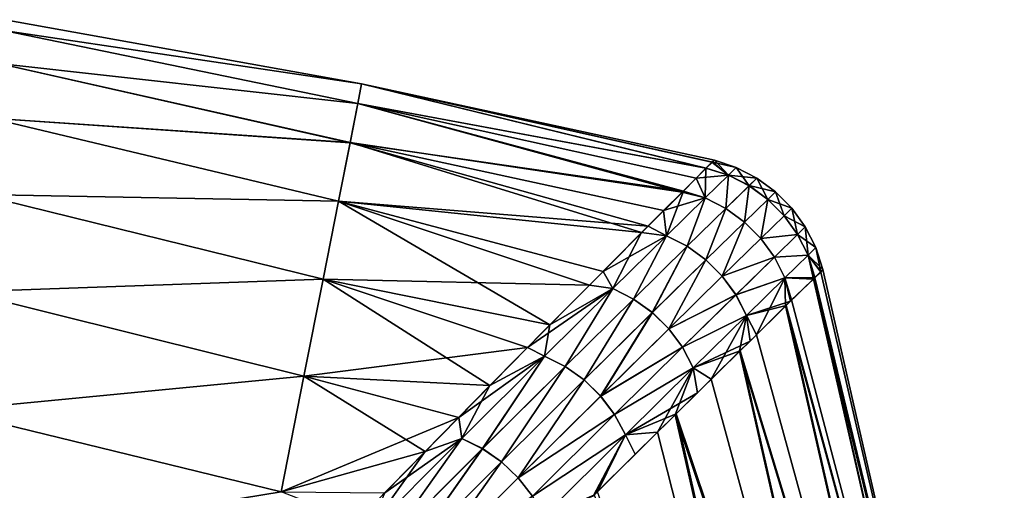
# Model space of a CAD drawing. Header units: millimetres. Extents: x -101 to 102, y -40 to 284.
# Tile 182 of 183: x 76.83 to 87.45, y 220.58 to 225.64. Entities that reach past the tile are written whole.
import ezdxf

# ---------------------------------------------------------------- set-up
doc = ezdxf.new("R2010")
doc.units = ezdxf.units.MM
doc.header["$LTSCALE"] = 65.185185
for name, color, linetype in [('24', 7, 'CONTINUOUS'), ('25', 7, 'CONTINUOUS'), ('26', 7, 'CONTINUOUS'), ('27', 7, 'CONTINUOUS')]:
    doc.layers.add(name, color=color, linetype=linetype)

msp = doc.modelspace()

# ---------------------------------------------------------------- linework, layer by layer
at = {"layer": '24', "color": 7, "linetype": 'Continuous'}
for points in [[(76.675, 225.644, 0), (80.519, 224.953, -1.985), (76.657, 225.526, -4.172), (76.675, 225.644, 0)], [(76.657, 225.526, 4.172), (80.519, 224.953, 1.98), (76.675, 225.644, 0), (76.657, 225.526, 4.172)], [(80.519, 224.953, 1.98), (80.519, 224.953, -1.985), (76.675, 225.644, 0), (80.519, 224.953, 1.98)], [(76.657, 225.526, -4.172), (80.477, 224.741, -5.945), (76.605, 225.172, -8.33), (76.657, 225.526, -4.172)], [(76.605, 225.172, 8.33), (80.477, 224.742, 5.94), (76.657, 225.526, 4.172), (76.605, 225.172, 8.33)], [(80.519, 224.953, -1.985), (80.477, 224.741, -5.945), (76.657, 225.526, -4.172), (80.519, 224.953, -1.985)], [(80.477, 224.742, 5.94), (80.519, 224.953, 1.98), (76.657, 225.526, 4.172), (80.477, 224.742, 5.94)], [(76.605, 225.172, -8.33), (80.394, 224.319, -9.887), (76.518, 224.584, -12.462), (76.605, 225.172, -8.33)], [(76.518, 224.584, 12.462), (80.394, 224.32, 9.882), (76.605, 225.172, 8.33), (76.518, 224.584, 12.462)], [(80.477, 224.741, -5.945), (80.394, 224.319, -9.887), (76.605, 225.172, -8.33), (80.477, 224.741, -5.945)], [(80.394, 224.32, 9.882), (80.477, 224.742, 5.94), (76.605, 225.172, 8.33), (80.394, 224.32, 9.882)], [(80.477, 224.741, -5.945), (80.519, 224.953, -1.985), (84.229, 224.044, -3.952), (80.477, 224.741, -5.945)], [(80.519, 224.953, 1.98), (80.477, 224.742, 5.94), (84.234, 224.045, 3.92), (80.519, 224.953, 1.98)], [(80.519, 224.953, -1.985), (80.519, 224.953, 1.98), (84.322, 224.132, -0.002), (80.519, 224.953, -1.985)], [(80.519, 224.953, -1.985), (84.322, 224.132, -0.002), (84.294, 224.11, -2.004), (80.519, 224.953, -1.985)], [(84.229, 224.044, -3.952), (80.519, 224.953, -1.985), (84.294, 224.11, -2.004), (84.229, 224.044, -3.952)], [(84.322, 224.132, -0.002), (80.519, 224.953, 1.98), (84.3, 224.11, 1.962), (84.322, 224.132, -0.002)], [(84.3, 224.11, 1.962), (80.519, 224.953, 1.98), (84.234, 224.045, 3.92), (84.3, 224.11, 1.962)], [(80.477, 224.742, 5.94), (80.394, 224.32, 9.882), (83.973, 223.786, 7.816), (80.477, 224.742, 5.94)], [(80.394, 224.319, -9.887), (80.477, 224.741, -5.945), (83.987, 223.797, -7.679), (80.394, 224.319, -9.887)], [(84.234, 224.045, 3.92), (80.477, 224.742, 5.94), (84.126, 223.937, 5.869), (84.234, 224.045, 3.92)], [(84.126, 223.937, 5.869), (80.477, 224.742, 5.94), (83.973, 223.786, 7.816), (84.126, 223.937, 5.869)], [(83.987, 223.797, -7.679), (80.477, 224.741, -5.945), (84.229, 224.044, -3.952), (83.987, 223.797, -7.679)], [(76.518, 224.584, -12.462), (80.269, 223.688, -13.799), (76.397, 223.763, -16.552), (76.518, 224.584, -12.462)], [(76.397, 223.763, 16.552), (80.269, 223.689, 13.795), (76.518, 224.584, 12.462), (76.397, 223.763, 16.552)], [(80.394, 224.319, -9.887), (80.269, 223.688, -13.799), (76.518, 224.584, -12.462), (80.394, 224.319, -9.887)], [(80.269, 223.689, 13.795), (80.394, 224.32, 9.882), (76.518, 224.584, 12.462), (80.269, 223.689, 13.795)], [(80.394, 224.32, 9.882), (80.269, 223.689, 13.795), (83.537, 223.353, 11.697), (80.394, 224.32, 9.882)], [(80.269, 223.688, -13.799), (80.394, 224.319, -9.887), (83.608, 223.421, -11.176), (80.269, 223.688, -13.799)], [(83.973, 223.786, 7.816), (80.394, 224.32, 9.882), (83.774, 223.59, 9.772), (83.973, 223.786, 7.816)], [(83.774, 223.59, 9.772), (80.394, 224.32, 9.882), (83.537, 223.353, 11.697), (83.774, 223.59, 9.772)], [(83.608, 223.421, -11.176), (80.394, 224.319, -9.887), (83.987, 223.797, -7.679), (83.608, 223.421, -11.176)], [(76.397, 223.763, -16.552), (80.103, 222.849, -17.672), (76.242, 222.712, -20.588), (76.397, 223.763, -16.552)], [(76.242, 222.712, 20.588), (80.103, 222.851, 17.667), (76.397, 223.763, 16.552), (76.242, 222.712, 20.588)], [(80.269, 223.688, -13.799), (80.103, 222.849, -17.672), (76.397, 223.763, -16.552), (80.269, 223.688, -13.799)], [(80.103, 222.851, 17.667), (80.269, 223.689, 13.795), (76.397, 223.763, 16.552), (80.103, 222.851, 17.667)], [(80.269, 223.689, 13.795), (80.103, 222.851, 17.667), (82.975, 222.785, 15.321), (80.269, 223.689, 13.795)], [(80.103, 222.849, -17.672), (80.269, 223.688, -13.799), (82.549, 222.357, -17.546), (80.103, 222.849, -17.672)], [(83.537, 223.353, 11.697), (80.269, 223.689, 13.795), (82.975, 222.785, 15.321), (83.537, 223.353, 11.697)], [(82.549, 222.357, -17.546), (80.269, 223.688, -13.799), (83.123, 222.934, -14.463), (82.549, 222.357, -17.546)], [(83.123, 222.934, -14.463), (80.269, 223.688, -13.799), (83.608, 223.421, -11.176), (83.123, 222.934, -14.463)], [(79.897, 221.807, 21.487), (80.103, 222.851, 17.667), (76.242, 222.712, 20.588), (79.897, 221.807, 21.487)], [(80.103, 222.849, -17.672), (79.896, 221.806, -21.491), (76.242, 222.712, -20.588), (80.103, 222.849, -17.672)], [(79.896, 221.806, -21.491), (80.103, 222.849, -17.672), (81.902, 221.704, -20.439), (79.896, 221.806, -21.491)], [(80.103, 222.851, 17.667), (79.897, 221.807, 21.487), (82.307, 222.114, 18.679), (80.103, 222.851, 17.667)], [(82.975, 222.785, 15.321), (80.103, 222.851, 17.667), (82.307, 222.114, 18.679), (82.975, 222.785, 15.321)], [(81.902, 221.704, -20.439), (80.103, 222.849, -17.672), (82.549, 222.357, -17.546), (81.902, 221.704, -20.439)], [(76.242, 222.712, -20.588), (79.896, 221.806, -21.491), (76.054, 221.435, -24.557), (76.242, 222.712, -20.588)], [(76.054, 221.435, 24.557), (79.897, 221.807, 21.487), (76.242, 222.712, 20.588), (76.054, 221.435, 24.557)], [(82.307, 222.114, 18.679), (79.897, 221.807, 21.487), (81.566, 221.362, 21.786), (82.307, 222.114, 18.679)], [(79.65, 220.561, 25.243), (79.897, 221.807, 21.487), (76.054, 221.435, 24.557), (79.65, 220.561, 25.243)], [(79.896, 221.806, -21.491), (79.65, 220.56, -25.248), (76.054, 221.435, -24.557), (79.896, 221.806, -21.491)], [(79.897, 221.807, 21.487), (79.65, 220.561, 25.243), (81.566, 221.362, 21.786), (79.897, 221.807, 21.487)], [(79.65, 220.56, -25.248), (79.896, 221.806, -21.491), (81.204, 220.994, -23.138), (79.65, 220.56, -25.248)], [(81.204, 220.994, -23.138), (79.896, 221.806, -21.491), (81.902, 221.704, -20.439), (81.204, 220.994, -23.138)], [(76.054, 221.435, -24.557), (79.65, 220.56, -25.248), (75.833, 219.935, -28.446), (76.054, 221.435, -24.557)], [(75.833, 219.935, 28.446), (79.65, 220.561, 25.243), (76.054, 221.435, 24.557), (75.833, 219.935, 28.446)], [(81.566, 221.362, 21.786), (79.65, 220.561, 25.243), (80.768, 220.55, 24.657), (81.566, 221.362, 21.786)], [(80.468, 220.244, -25.642), (79.65, 220.56, -25.248), (81.204, 220.994, -23.138), (80.468, 220.244, -25.642)]]:
    msp.add_3dface(points, dxfattribs=at)
at = {"layer": '25', "color": 7, "linetype": 'Continuous'}
for points in [[(85.403, 222.868, 3.918), (85.393, 222.858, 4.138), (85.491, 222.954, -0.034), (85.403, 222.868, 3.918)], [(85.491, 222.954, -0.034), (85.393, 222.858, 4.138), (87.447, 214.403, -0.033), (85.491, 222.954, -0.034)], [(85.469, 222.932, 1.961), (85.403, 222.868, 3.918), (85.491, 222.954, -0.034), (85.469, 222.932, 1.961)], [(85.469, 222.926, -2.019), (87.447, 214.403, -0.033), (85.403, 222.863, -3.951), (85.469, 222.926, -2.019)], [(85.491, 222.954, -0.002), (85.469, 222.932, 1.961), (85.491, 222.954, -0.034), (85.491, 222.954, -0.002)], [(85.491, 222.954, -0.034), (87.447, 214.403, -0.033), (85.469, 222.926, -2.019), (85.491, 222.954, -0.034)], [(87.346, 214.313, 4.138), (85.393, 222.858, 4.138), (85.097, 222.567, 8.299), (87.346, 214.313, 4.138)], [(85.097, 222.567, 8.299), (85.393, 222.858, 4.138), (85.142, 222.612, 7.813), (85.097, 222.567, 8.299)], [(85.39, 222.851, -4.211), (87.344, 214.307, -4.205), (85.153, 222.626, -7.676), (85.39, 222.851, -4.211)], [(85.403, 222.863, -3.951), (87.447, 214.403, -0.033), (85.39, 222.851, -4.211), (85.403, 222.863, -3.951)], [(85.39, 222.851, -4.211), (87.447, 214.403, -0.033), (87.344, 214.307, -4.205), (85.39, 222.851, -4.211)], [(85.393, 222.858, 4.138), (87.346, 214.313, 4.138), (87.447, 214.403, -0.033), (85.393, 222.858, 4.138)], [(85.153, 222.626, -7.676), (87.344, 214.307, -4.205), (85.089, 222.562, -8.378), (85.153, 222.626, -7.676)], [(84.707, 222.183, 11.692), (84.601, 222.079, 12.451), (85.097, 222.567, 8.299), (84.707, 222.183, 11.692)], [(85.097, 222.567, 8.299), (84.601, 222.079, 12.451), (87.04, 214.046, 8.296), (85.097, 222.567, 8.299)], [(85.089, 222.562, -8.378), (87.033, 214.041, -8.362), (84.775, 222.252, -11.172), (85.089, 222.562, -8.378)], [(85.089, 222.562, -8.378), (87.344, 214.307, -4.205), (87.033, 214.041, -8.362), (85.089, 222.562, -8.378)], [(87.346, 214.313, 4.138), (85.097, 222.567, 8.299), (87.04, 214.046, 8.296), (87.346, 214.313, 4.138)], [(84.775, 222.252, -11.172), (87.033, 214.041, -8.362), (84.591, 222.073, -12.515), (84.775, 222.252, -11.172)], [(84.138, 221.627, 15.315), (83.91, 221.401, 16.541), (84.601, 222.079, 12.451), (84.138, 221.627, 15.315)], [(84.601, 222.079, 12.451), (83.91, 221.401, 16.541), (86.529, 213.603, 12.427), (84.601, 222.079, 12.451)], [(84.591, 222.073, -12.515), (86.52, 213.594, -12.492), (84.287, 221.773, -14.458), (84.591, 222.073, -12.515)], [(84.591, 222.073, -12.515), (87.033, 214.041, -8.362), (86.52, 213.594, -12.492), (84.591, 222.073, -12.515)], [(84.601, 222.079, 12.451), (86.529, 213.603, 12.427), (87.04, 214.046, 8.296), (84.601, 222.079, 12.451)], [(84.287, 221.773, -14.458), (86.52, 213.594, -12.492), (83.899, 221.389, -16.599), (84.287, 221.773, -14.458)], [(83.469, 220.964, 18.673), (83.026, 220.526, 20.579), (83.91, 221.401, 16.541), (83.469, 220.964, 18.673)], [(83.91, 221.401, 16.541), (83.026, 220.526, 20.579), (85.815, 212.985, 16.517), (83.91, 221.401, 16.541)], [(83.899, 221.389, -16.599), (85.802, 212.976, -16.582), (83.71, 221.204, -17.54), (83.899, 221.389, -16.599)], [(83.899, 221.389, -16.599), (86.52, 213.594, -12.492), (85.802, 212.976, -16.582), (83.899, 221.389, -16.599)], [(83.91, 221.401, 16.541), (85.815, 212.985, 16.517), (86.529, 213.603, 12.427), (83.91, 221.401, 16.541)], [(83.71, 221.204, -17.54), (85.802, 212.976, -16.582), (83.062, 220.559, -20.433), (83.71, 221.204, -17.54)]]:
    msp.add_3dface(points, dxfattribs=at)
at = {"layer": '26', "color": 7, "linetype": 'Continuous'}
for points in [[(84.3, 224.11, 1.962), (84.234, 224.045, 3.92), (84.474, 223.971, 3.818), (84.3, 224.11, 1.962)], [(84.322, 224.132, -0.002), (84.3, 224.11, 1.962), (84.558, 224.053, -0.002), (84.322, 224.132, -0.002)], [(84.558, 224.053, -0.002), (84.3, 224.11, 1.962), (84.474, 223.971, 3.818), (84.558, 224.053, -0.002)], [(84.234, 224.045, 3.92), (84.126, 223.937, 5.869), (84.474, 223.971, 3.818), (84.234, 224.045, 3.92)], [(84.474, 223.971, 3.818), (84.126, 223.937, 5.869), (84.223, 223.726, 7.624), (84.474, 223.971, 3.818)], [(84.474, 223.971, 3.818), (84.223, 223.726, 7.624), (84.445, 223.612, 7.629), (84.474, 223.971, 3.818)], [(84.695, 223.857, 3.82), (84.474, 223.971, 3.818), (84.445, 223.612, 7.629), (84.695, 223.857, 3.82)], [(84.558, 224.053, -0.002), (84.474, 223.971, 3.818), (84.779, 223.938, -0.002), (84.558, 224.053, -0.002)], [(84.779, 223.938, -0.002), (84.474, 223.971, 3.818), (84.695, 223.857, 3.82), (84.779, 223.938, -0.002)], [(84.126, 223.937, 5.869), (83.973, 223.786, 7.816), (84.223, 223.726, 7.624), (84.126, 223.937, 5.869)], [(84.695, 223.857, 3.82), (84.445, 223.612, 7.629), (84.646, 223.465, 7.631), (84.695, 223.857, 3.82)], [(84.896, 223.709, 3.821), (84.695, 223.857, 3.82), (84.646, 223.465, 7.631), (84.896, 223.709, 3.821)], [(84.779, 223.938, -0.002), (84.695, 223.857, 3.82), (84.98, 223.791, -0.002), (84.779, 223.938, -0.002)], [(84.98, 223.791, -0.002), (84.695, 223.857, 3.82), (84.896, 223.709, 3.821), (84.98, 223.791, -0.002)], [(83.973, 223.786, 7.816), (83.774, 223.59, 9.772), (84.223, 223.726, 7.624), (83.973, 223.786, 7.816)], [(84.98, 223.791, -0.002), (84.896, 223.709, 3.821), (85.156, 223.614, -0.002), (84.98, 223.791, -0.002)], [(84.223, 223.726, 7.624), (83.774, 223.59, 9.772), (83.807, 223.318, 11.402), (84.223, 223.726, 7.624)], [(84.223, 223.726, 7.624), (83.807, 223.318, 11.402), (84.029, 223.205, 11.409), (84.223, 223.726, 7.624)], [(84.445, 223.612, 7.629), (84.223, 223.726, 7.624), (84.029, 223.205, 11.409), (84.445, 223.612, 7.629)], [(84.896, 223.709, 3.821), (84.646, 223.465, 7.631), (84.822, 223.289, 7.63), (84.896, 223.709, 3.821)], [(85.072, 223.532, 3.82), (84.896, 223.709, 3.821), (84.822, 223.289, 7.63), (85.072, 223.532, 3.82)], [(85.156, 223.614, -0.002), (84.896, 223.709, 3.821), (85.072, 223.532, 3.82), (85.156, 223.614, -0.002)], [(83.774, 223.59, 9.772), (83.537, 223.353, 11.697), (83.807, 223.318, 11.402), (83.774, 223.59, 9.772)], [(84.445, 223.612, 7.629), (84.029, 223.205, 11.409), (84.23, 223.058, 11.412), (84.445, 223.612, 7.629)], [(84.646, 223.465, 7.631), (84.445, 223.612, 7.629), (84.23, 223.058, 11.412), (84.646, 223.465, 7.631)], [(85.156, 223.614, -0.002), (85.072, 223.532, 3.82), (85.301, 223.412, -0.002), (85.156, 223.614, -0.002)], [(84.646, 223.465, 7.631), (84.23, 223.058, 11.412), (84.407, 222.883, 11.41), (84.646, 223.465, 7.631)], [(84.822, 223.289, 7.63), (84.646, 223.465, 7.631), (84.407, 222.883, 11.41), (84.822, 223.289, 7.63)], [(85.072, 223.532, 3.82), (84.822, 223.289, 7.63), (85.218, 223.331, 3.819), (85.072, 223.532, 3.82)], [(85.301, 223.412, -0.002), (85.072, 223.532, 3.82), (85.218, 223.331, 3.819), (85.301, 223.412, -0.002)], [(83.537, 223.353, 11.697), (82.975, 222.785, 15.321), (83.228, 222.748, 15.136), (83.537, 223.353, 11.697)], [(83.807, 223.318, 11.402), (83.537, 223.353, 11.697), (83.228, 222.748, 15.136), (83.807, 223.318, 11.402)], [(85.218, 223.331, 3.819), (84.822, 223.289, 7.63), (84.969, 223.087, 7.626), (85.218, 223.331, 3.819)], [(85.218, 223.331, 3.819), (84.969, 223.087, 7.626), (85.331, 223.108, 3.816), (85.218, 223.331, 3.819)], [(85.301, 223.412, -0.002), (85.218, 223.331, 3.819), (85.414, 223.19, -0.002), (85.301, 223.412, -0.002)], [(85.414, 223.19, -0.002), (85.218, 223.331, 3.819), (85.331, 223.108, 3.816), (85.414, 223.19, -0.002)], [(83.807, 223.318, 11.402), (83.228, 222.748, 15.136), (83.45, 222.636, 15.146), (83.807, 223.318, 11.402)], [(84.029, 223.205, 11.409), (83.807, 223.318, 11.402), (83.45, 222.636, 15.146), (84.029, 223.205, 11.409)], [(84.822, 223.289, 7.63), (84.407, 222.883, 11.41), (84.969, 223.087, 7.626), (84.822, 223.289, 7.63)], [(84.029, 223.205, 11.409), (83.45, 222.636, 15.146), (83.653, 222.491, 15.15), (84.029, 223.205, 11.409)], [(84.23, 223.058, 11.412), (84.029, 223.205, 11.409), (83.653, 222.491, 15.15), (84.23, 223.058, 11.412)], [(85.491, 222.954, -0.002), (85.414, 223.19, -0.002), (85.331, 223.108, 3.816), (85.491, 222.954, -0.002)], [(84.23, 223.058, 11.412), (83.653, 222.491, 15.15), (83.83, 222.316, 15.148), (84.23, 223.058, 11.412)], [(84.407, 222.883, 11.41), (84.23, 223.058, 11.412), (83.83, 222.316, 15.148), (84.407, 222.883, 11.41)], [(84.969, 223.087, 7.626), (84.407, 222.883, 11.41), (84.555, 222.682, 11.405), (84.969, 223.087, 7.626)], [(84.969, 223.087, 7.626), (84.555, 222.682, 11.405), (85.082, 222.865, 7.62), (84.969, 223.087, 7.626)], [(85.331, 223.108, 3.816), (84.969, 223.087, 7.626), (85.082, 222.865, 7.62), (85.331, 223.108, 3.816)], [(85.403, 222.868, 3.918), (85.331, 223.108, 3.816), (85.082, 222.865, 7.62), (85.403, 222.868, 3.918)], [(85.403, 222.868, 3.918), (85.469, 222.932, 1.961), (85.331, 223.108, 3.816), (85.403, 222.868, 3.918)], [(85.469, 222.932, 1.961), (85.491, 222.954, -0.002), (85.331, 223.108, 3.816), (85.469, 222.932, 1.961)], [(84.407, 222.883, 11.41), (83.83, 222.316, 15.148), (84.555, 222.682, 11.405), (84.407, 222.883, 11.41)], [(85.082, 222.865, 7.62), (84.555, 222.682, 11.405), (84.669, 222.46, 11.397), (85.082, 222.865, 7.62)], [(85.142, 222.612, 7.813), (85.082, 222.865, 7.62), (84.669, 222.46, 11.397), (85.142, 222.612, 7.813)], [(85.393, 222.858, 4.138), (85.403, 222.868, 3.918), (85.082, 222.865, 7.62), (85.393, 222.858, 4.138)], [(85.142, 222.612, 7.813), (85.393, 222.858, 4.138), (85.082, 222.865, 7.62), (85.142, 222.612, 7.813)], [(82.975, 222.785, 15.321), (82.307, 222.114, 18.679), (83.228, 222.748, 15.136), (82.975, 222.785, 15.321)], [(83.228, 222.748, 15.136), (82.307, 222.114, 18.679), (82.49, 222.02, 18.814), (83.228, 222.748, 15.136)], [(83.228, 222.748, 15.136), (82.49, 222.02, 18.814), (82.713, 221.909, 18.826), (83.228, 222.748, 15.136)], [(83.45, 222.636, 15.146), (83.228, 222.748, 15.136), (82.713, 221.909, 18.826), (83.45, 222.636, 15.146)], [(83.45, 222.636, 15.146), (82.713, 221.909, 18.826), (82.917, 221.765, 18.831), (83.45, 222.636, 15.146)], [(83.653, 222.491, 15.15), (83.45, 222.636, 15.146), (82.917, 221.765, 18.831), (83.653, 222.491, 15.15)], [(84.555, 222.682, 11.405), (83.83, 222.316, 15.148), (83.979, 222.116, 15.142), (84.555, 222.682, 11.405)], [(84.555, 222.682, 11.405), (83.979, 222.116, 15.142), (84.669, 222.46, 11.397), (84.555, 222.682, 11.405)], [(85.097, 222.567, 8.299), (85.142, 222.612, 7.813), (84.669, 222.46, 11.397), (85.097, 222.567, 8.299)], [(83.653, 222.491, 15.15), (82.917, 221.765, 18.831), (83.096, 221.591, 18.83), (83.653, 222.491, 15.15)], [(83.83, 222.316, 15.148), (83.653, 222.491, 15.15), (83.096, 221.591, 18.83), (83.83, 222.316, 15.148)], [(84.707, 222.183, 11.692), (85.097, 222.567, 8.299), (84.669, 222.46, 11.397), (84.707, 222.183, 11.692)], [(84.669, 222.46, 11.397), (83.979, 222.116, 15.142), (84.094, 221.896, 15.13), (84.669, 222.46, 11.397)], [(84.707, 222.183, 11.692), (84.669, 222.46, 11.397), (84.094, 221.896, 15.13), (84.707, 222.183, 11.692)], [(83.83, 222.316, 15.148), (83.096, 221.591, 18.83), (83.979, 222.116, 15.142), (83.83, 222.316, 15.148)], [(84.601, 222.079, 12.451), (84.707, 222.183, 11.692), (84.094, 221.896, 15.13), (84.601, 222.079, 12.451)], [(82.307, 222.114, 18.679), (81.566, 221.362, 21.786), (82.49, 222.02, 18.814), (82.307, 222.114, 18.679)], [(83.979, 222.116, 15.142), (83.096, 221.591, 18.83), (83.245, 221.392, 18.822), (83.979, 222.116, 15.142)], [(83.979, 222.116, 15.142), (83.245, 221.392, 18.822), (84.094, 221.896, 15.13), (83.979, 222.116, 15.142)], [(84.138, 221.627, 15.315), (84.601, 222.079, 12.451), (84.094, 221.896, 15.13), (84.138, 221.627, 15.315)], [(82.49, 222.02, 18.814), (81.566, 221.362, 21.786), (81.599, 221.134, 22.423), (82.49, 222.02, 18.814)], [(82.49, 222.02, 18.814), (81.599, 221.134, 22.423), (81.823, 221.025, 22.437), (82.49, 222.02, 18.814)], [(82.713, 221.909, 18.826), (82.49, 222.02, 18.814), (81.823, 221.025, 22.437), (82.713, 221.909, 18.826)], [(82.713, 221.909, 18.826), (81.823, 221.025, 22.437), (82.028, 220.882, 22.444), (82.713, 221.909, 18.826)], [(82.917, 221.765, 18.831), (82.713, 221.909, 18.826), (82.028, 220.882, 22.444), (82.917, 221.765, 18.831)], [(84.094, 221.896, 15.13), (83.245, 221.392, 18.822), (83.363, 221.173, 18.808), (84.094, 221.896, 15.13)], [(84.138, 221.627, 15.315), (84.094, 221.896, 15.13), (83.363, 221.173, 18.808), (84.138, 221.627, 15.315)], [(82.917, 221.765, 18.831), (82.028, 220.882, 22.444), (82.208, 220.71, 22.443), (82.917, 221.765, 18.831)], [(83.096, 221.591, 18.83), (82.917, 221.765, 18.831), (82.208, 220.71, 22.443), (83.096, 221.591, 18.83)], [(83.91, 221.401, 16.541), (84.138, 221.627, 15.315), (83.363, 221.173, 18.808), (83.91, 221.401, 16.541)], [(83.096, 221.591, 18.83), (82.208, 220.71, 22.443), (83.245, 221.392, 18.822), (83.096, 221.591, 18.83)], [(81.566, 221.362, 21.786), (80.768, 220.55, 24.657), (81.599, 221.134, 22.423), (81.566, 221.362, 21.786)], [(83.245, 221.392, 18.822), (82.208, 220.71, 22.443), (82.359, 220.513, 22.433), (83.245, 221.392, 18.822)], [(83.245, 221.392, 18.822), (82.359, 220.513, 22.433), (83.363, 221.173, 18.808), (83.245, 221.392, 18.822)], [(83.469, 220.964, 18.673), (83.91, 221.401, 16.541), (83.363, 221.173, 18.808), (83.469, 220.964, 18.673)], [(81.599, 221.134, 22.423), (80.768, 220.55, 24.657), (80.56, 220.093, 25.949), (81.599, 221.134, 22.423)], [(81.599, 221.134, 22.423), (80.56, 220.093, 25.949), (80.785, 219.986, 25.966), (81.599, 221.134, 22.423)], [(81.823, 221.025, 22.437), (81.599, 221.134, 22.423), (80.785, 219.986, 25.966), (81.823, 221.025, 22.437)], [(83.363, 221.173, 18.808), (82.359, 220.513, 22.433), (82.478, 220.294, 22.417), (83.363, 221.173, 18.808)], [(83.026, 220.526, 20.579), (83.363, 221.173, 18.808), (82.478, 220.294, 22.417), (83.026, 220.526, 20.579)], [(83.026, 220.526, 20.579), (83.469, 220.964, 18.673), (83.363, 221.173, 18.808), (83.026, 220.526, 20.579)], [(81.823, 221.025, 22.437), (80.785, 219.986, 25.966), (80.991, 219.846, 25.975), (81.823, 221.025, 22.437)], [(82.028, 220.882, 22.444), (81.823, 221.025, 22.437), (80.991, 219.846, 25.975), (82.028, 220.882, 22.444)], [(82.028, 220.882, 22.444), (80.991, 219.846, 25.975), (81.173, 219.675, 25.974), (82.028, 220.882, 22.444)], [(82.208, 220.71, 22.443), (82.028, 220.882, 22.444), (81.173, 219.675, 25.974), (82.208, 220.71, 22.443)], [(82.208, 220.71, 22.443), (81.173, 219.675, 25.974), (82.359, 220.513, 22.433), (82.208, 220.71, 22.443)]]:
    msp.add_3dface(points, dxfattribs=at)
at = {"layer": '27', "color": 7, "linetype": 'Continuous'}
for points in [[(84.229, 224.044, -3.952), (84.294, 224.11, -2.004), (84.474, 223.971, -3.822), (84.229, 224.044, -3.952)], [(84.294, 224.11, -2.004), (84.322, 224.132, -0.002), (84.474, 223.971, -3.822), (84.294, 224.11, -2.004)], [(84.322, 224.132, -0.002), (84.558, 224.053, -0.002), (84.474, 223.971, -3.822), (84.322, 224.132, -0.002)], [(83.987, 223.797, -7.679), (84.229, 224.044, -3.952), (84.223, 223.725, -7.628), (83.987, 223.797, -7.679)], [(84.229, 224.044, -3.952), (84.474, 223.971, -3.822), (84.223, 223.725, -7.628), (84.229, 224.044, -3.952)], [(84.474, 223.971, -3.822), (84.444, 223.612, -7.633), (84.223, 223.725, -7.628), (84.474, 223.971, -3.822)], [(84.695, 223.856, -3.824), (84.444, 223.612, -7.633), (84.474, 223.971, -3.822), (84.695, 223.856, -3.824)], [(84.558, 224.053, -0.002), (84.695, 223.856, -3.824), (84.474, 223.971, -3.822), (84.558, 224.053, -0.002)], [(84.558, 224.053, -0.002), (84.779, 223.938, -0.002), (84.695, 223.856, -3.824), (84.558, 224.053, -0.002)], [(84.695, 223.856, -3.824), (84.646, 223.465, -7.635), (84.444, 223.612, -7.633), (84.695, 223.856, -3.824)], [(84.896, 223.709, -3.825), (84.646, 223.465, -7.635), (84.695, 223.856, -3.824), (84.896, 223.709, -3.825)], [(84.779, 223.938, -0.002), (84.896, 223.709, -3.825), (84.695, 223.856, -3.824), (84.779, 223.938, -0.002)], [(84.779, 223.938, -0.002), (84.98, 223.791, -0.002), (84.896, 223.709, -3.825), (84.779, 223.938, -0.002)], [(83.608, 223.421, -11.176), (83.987, 223.797, -7.679), (83.806, 223.317, -11.405), (83.608, 223.421, -11.176)], [(83.987, 223.797, -7.679), (84.223, 223.725, -7.628), (83.806, 223.317, -11.405), (83.987, 223.797, -7.679)], [(84.98, 223.791, -0.002), (85.072, 223.532, -3.825), (84.896, 223.709, -3.825), (84.98, 223.791, -0.002)], [(84.98, 223.791, -0.002), (85.156, 223.614, -0.002), (85.072, 223.532, -3.825), (84.98, 223.791, -0.002)], [(84.223, 223.725, -7.628), (84.028, 223.204, -11.412), (83.806, 223.317, -11.405), (84.223, 223.725, -7.628)], [(84.444, 223.612, -7.633), (84.028, 223.204, -11.412), (84.223, 223.725, -7.628), (84.444, 223.612, -7.633)], [(84.896, 223.709, -3.825), (84.822, 223.288, -7.634), (84.646, 223.465, -7.635), (84.896, 223.709, -3.825)], [(85.072, 223.532, -3.825), (84.822, 223.288, -7.634), (84.896, 223.709, -3.825), (85.072, 223.532, -3.825)], [(84.444, 223.612, -7.633), (84.23, 223.058, -11.415), (84.028, 223.204, -11.412), (84.444, 223.612, -7.633)], [(84.646, 223.465, -7.635), (84.23, 223.058, -11.415), (84.444, 223.612, -7.633), (84.646, 223.465, -7.635)], [(85.156, 223.614, -0.002), (85.218, 223.33, -3.823), (85.072, 223.532, -3.825), (85.156, 223.614, -0.002)], [(85.156, 223.614, -0.002), (85.301, 223.412, -0.002), (85.218, 223.33, -3.823), (85.156, 223.614, -0.002)], [(84.646, 223.465, -7.635), (84.407, 222.882, -11.413), (84.23, 223.058, -11.415), (84.646, 223.465, -7.635)], [(84.822, 223.288, -7.634), (84.407, 222.882, -11.413), (84.646, 223.465, -7.635), (84.822, 223.288, -7.634)], [(85.072, 223.532, -3.825), (85.218, 223.33, -3.823), (84.822, 223.288, -7.634), (85.072, 223.532, -3.825)], [(83.123, 222.934, -14.463), (83.608, 223.421, -11.176), (83.806, 223.317, -11.405), (83.123, 222.934, -14.463)], [(85.218, 223.33, -3.823), (84.968, 223.087, -7.63), (84.822, 223.288, -7.634), (85.218, 223.33, -3.823)], [(85.218, 223.33, -3.823), (85.331, 223.108, -3.82), (84.968, 223.087, -7.63), (85.218, 223.33, -3.823)], [(85.301, 223.412, -0.002), (85.331, 223.108, -3.82), (85.218, 223.33, -3.823), (85.301, 223.412, -0.002)], [(85.301, 223.412, -0.002), (85.414, 223.19, -0.002), (85.331, 223.108, -3.82), (85.301, 223.412, -0.002)], [(83.123, 222.934, -14.463), (83.806, 223.317, -11.405), (83.227, 222.748, -15.139), (83.123, 222.934, -14.463)], [(83.806, 223.317, -11.405), (83.45, 222.636, -15.148), (83.227, 222.748, -15.139), (83.806, 223.317, -11.405)], [(84.028, 223.204, -11.412), (83.45, 222.636, -15.148), (83.806, 223.317, -11.405), (84.028, 223.204, -11.412)], [(84.822, 223.288, -7.634), (84.968, 223.087, -7.63), (84.407, 222.882, -11.413), (84.822, 223.288, -7.634)], [(84.028, 223.204, -11.412), (83.652, 222.491, -15.152), (83.45, 222.636, -15.148), (84.028, 223.204, -11.412)], [(84.23, 223.058, -11.415), (83.652, 222.491, -15.152), (84.028, 223.204, -11.412), (84.23, 223.058, -11.415)], [(85.414, 223.19, -0.002), (85.469, 222.926, -2.019), (85.331, 223.108, -3.82), (85.414, 223.19, -0.002)], [(85.491, 222.954, -0.002), (85.491, 222.954, -0.034), (85.414, 223.19, -0.002), (85.491, 222.954, -0.002)], [(85.491, 222.954, -0.034), (85.469, 222.926, -2.019), (85.414, 223.19, -0.002), (85.491, 222.954, -0.034)], [(84.23, 223.058, -11.415), (83.83, 222.316, -15.15), (83.652, 222.491, -15.152), (84.23, 223.058, -11.415)], [(84.407, 222.882, -11.413), (83.83, 222.316, -15.15), (84.23, 223.058, -11.415), (84.407, 222.882, -11.413)], [(84.968, 223.087, -7.63), (84.554, 222.681, -11.408), (84.407, 222.882, -11.413), (84.968, 223.087, -7.63)], [(84.968, 223.087, -7.63), (85.082, 222.865, -7.624), (84.554, 222.681, -11.408), (84.968, 223.087, -7.63)], [(85.331, 223.108, -3.82), (85.082, 222.865, -7.624), (84.968, 223.087, -7.63), (85.331, 223.108, -3.82)], [(85.331, 223.108, -3.82), (85.39, 222.851, -4.211), (85.082, 222.865, -7.624), (85.331, 223.108, -3.82)], [(85.469, 222.926, -2.019), (85.403, 222.863, -3.951), (85.331, 223.108, -3.82), (85.469, 222.926, -2.019)], [(85.403, 222.863, -3.951), (85.39, 222.851, -4.211), (85.331, 223.108, -3.82), (85.403, 222.863, -3.951)], [(82.549, 222.357, -17.546), (83.123, 222.934, -14.463), (83.227, 222.748, -15.139), (82.549, 222.357, -17.546)], [(84.407, 222.882, -11.413), (84.554, 222.681, -11.408), (83.83, 222.316, -15.15), (84.407, 222.882, -11.413)], [(85.082, 222.865, -7.624), (84.669, 222.46, -11.399), (84.554, 222.681, -11.408), (85.082, 222.865, -7.624)], [(85.082, 222.865, -7.624), (84.775, 222.252, -11.172), (84.669, 222.46, -11.399), (85.082, 222.865, -7.624)], [(85.089, 222.562, -8.378), (84.775, 222.252, -11.172), (85.082, 222.865, -7.624), (85.089, 222.562, -8.378)], [(85.39, 222.851, -4.211), (85.153, 222.626, -7.676), (85.082, 222.865, -7.624), (85.39, 222.851, -4.211)], [(85.153, 222.626, -7.676), (85.089, 222.562, -8.378), (85.082, 222.865, -7.624), (85.153, 222.626, -7.676)], [(82.549, 222.357, -17.546), (83.227, 222.748, -15.139), (82.49, 222.019, -18.816), (82.549, 222.357, -17.546)], [(83.227, 222.748, -15.139), (82.713, 221.909, -18.828), (82.49, 222.019, -18.816), (83.227, 222.748, -15.139)], [(83.45, 222.636, -15.148), (82.713, 221.909, -18.828), (83.227, 222.748, -15.139), (83.45, 222.636, -15.148)], [(83.45, 222.636, -15.148), (82.916, 221.765, -18.833), (82.713, 221.909, -18.828), (83.45, 222.636, -15.148)], [(83.652, 222.491, -15.152), (82.916, 221.765, -18.833), (83.45, 222.636, -15.148), (83.652, 222.491, -15.152)], [(84.554, 222.681, -11.408), (83.979, 222.116, -15.144), (83.83, 222.316, -15.15), (84.554, 222.681, -11.408)], [(84.554, 222.681, -11.408), (84.669, 222.46, -11.399), (83.979, 222.116, -15.144), (84.554, 222.681, -11.408)], [(83.652, 222.491, -15.152), (83.095, 221.591, -18.832), (82.916, 221.765, -18.833), (83.652, 222.491, -15.152)], [(83.83, 222.316, -15.15), (83.095, 221.591, -18.832), (83.652, 222.491, -15.152), (83.83, 222.316, -15.15)], [(84.669, 222.46, -11.399), (84.094, 221.895, -15.132), (83.979, 222.116, -15.144), (84.669, 222.46, -11.399)], [(84.669, 222.46, -11.399), (84.287, 221.773, -14.458), (84.094, 221.895, -15.132), (84.669, 222.46, -11.399)], [(84.591, 222.073, -12.515), (84.287, 221.773, -14.458), (84.669, 222.46, -11.399), (84.591, 222.073, -12.515)], [(84.775, 222.252, -11.172), (84.591, 222.073, -12.515), (84.669, 222.46, -11.399), (84.775, 222.252, -11.172)], [(81.902, 221.704, -20.439), (82.549, 222.357, -17.546), (82.49, 222.019, -18.816), (81.902, 221.704, -20.439)], [(83.83, 222.316, -15.15), (83.979, 222.116, -15.144), (83.095, 221.591, -18.832), (83.83, 222.316, -15.15)], [(83.979, 222.116, -15.144), (83.245, 221.392, -18.823), (83.095, 221.591, -18.832), (83.979, 222.116, -15.144)], [(83.979, 222.116, -15.144), (84.094, 221.895, -15.132), (83.245, 221.392, -18.823), (83.979, 222.116, -15.144)], [(81.902, 221.704, -20.439), (82.49, 222.019, -18.816), (81.598, 221.133, -22.424), (81.902, 221.704, -20.439)], [(82.49, 222.019, -18.816), (81.823, 221.024, -22.438), (81.598, 221.133, -22.424), (82.49, 222.019, -18.816)], [(82.713, 221.909, -18.828), (81.823, 221.024, -22.438), (82.49, 222.019, -18.816), (82.713, 221.909, -18.828)], [(82.713, 221.909, -18.828), (82.027, 220.882, -22.445), (81.823, 221.024, -22.438), (82.713, 221.909, -18.828)], [(82.916, 221.765, -18.833), (82.027, 220.882, -22.445), (82.713, 221.909, -18.828), (82.916, 221.765, -18.833)], [(84.094, 221.895, -15.132), (83.362, 221.172, -18.809), (83.245, 221.392, -18.823), (84.094, 221.895, -15.132)], [(84.094, 221.895, -15.132), (83.71, 221.204, -17.54), (83.362, 221.172, -18.809), (84.094, 221.895, -15.132)], [(83.899, 221.389, -16.599), (83.71, 221.204, -17.54), (84.094, 221.895, -15.132), (83.899, 221.389, -16.599)], [(84.287, 221.773, -14.458), (83.899, 221.389, -16.599), (84.094, 221.895, -15.132), (84.287, 221.773, -14.458)], [(82.916, 221.765, -18.833), (82.208, 220.71, -22.444), (82.027, 220.882, -22.445), (82.916, 221.765, -18.833)], [(83.095, 221.591, -18.832), (82.208, 220.71, -22.444), (82.916, 221.765, -18.833), (83.095, 221.591, -18.832)], [(81.204, 220.994, -23.138), (81.902, 221.704, -20.439), (81.598, 221.133, -22.424), (81.204, 220.994, -23.138)], [(83.095, 221.591, -18.832), (83.245, 221.392, -18.823), (82.208, 220.71, -22.444), (83.095, 221.591, -18.832)], [(83.245, 221.392, -18.823), (82.359, 220.512, -22.434), (82.208, 220.71, -22.444), (83.245, 221.392, -18.823)], [(83.245, 221.392, -18.823), (83.362, 221.172, -18.809), (82.359, 220.512, -22.434), (83.245, 221.392, -18.823)], [(83.71, 221.204, -17.54), (83.062, 220.559, -20.433), (83.362, 221.172, -18.809), (83.71, 221.204, -17.54)], [(81.204, 220.994, -23.138), (81.598, 221.133, -22.424), (80.56, 220.093, -25.95), (81.204, 220.994, -23.138)], [(81.598, 221.133, -22.424), (80.785, 219.986, -25.967), (80.56, 220.093, -25.95), (81.598, 221.133, -22.424)], [(81.823, 221.024, -22.438), (80.785, 219.986, -25.967), (81.598, 221.133, -22.424), (81.823, 221.024, -22.438)], [(83.362, 221.172, -18.809), (82.478, 220.294, -22.418), (82.359, 220.512, -22.434), (83.362, 221.172, -18.809)], [(83.362, 221.172, -18.809), (83.016, 220.513, -20.622), (82.478, 220.294, -22.418), (83.362, 221.172, -18.809)], [(83.062, 220.559, -20.433), (83.016, 220.513, -20.622), (83.362, 221.172, -18.809), (83.062, 220.559, -20.433)], [(80.468, 220.244, -25.642), (81.204, 220.994, -23.138), (80.56, 220.093, -25.95), (80.468, 220.244, -25.642)], [(81.823, 221.024, -22.438), (80.991, 219.846, -25.975), (80.785, 219.986, -25.967), (81.823, 221.024, -22.438)], [(82.027, 220.882, -22.445), (80.991, 219.846, -25.975), (81.823, 221.024, -22.438), (82.027, 220.882, -22.445)], [(82.027, 220.882, -22.445), (81.173, 219.675, -25.974), (80.991, 219.846, -25.975), (82.027, 220.882, -22.445)], [(82.208, 220.71, -22.444), (81.173, 219.675, -25.974), (82.027, 220.882, -22.445), (82.208, 220.71, -22.444)], [(82.208, 220.71, -22.444), (82.359, 220.512, -22.434), (81.173, 219.675, -25.974), (82.208, 220.71, -22.444)]]:
    msp.add_3dface(points, dxfattribs=at)

doc.saveas('drawing.dxf')
